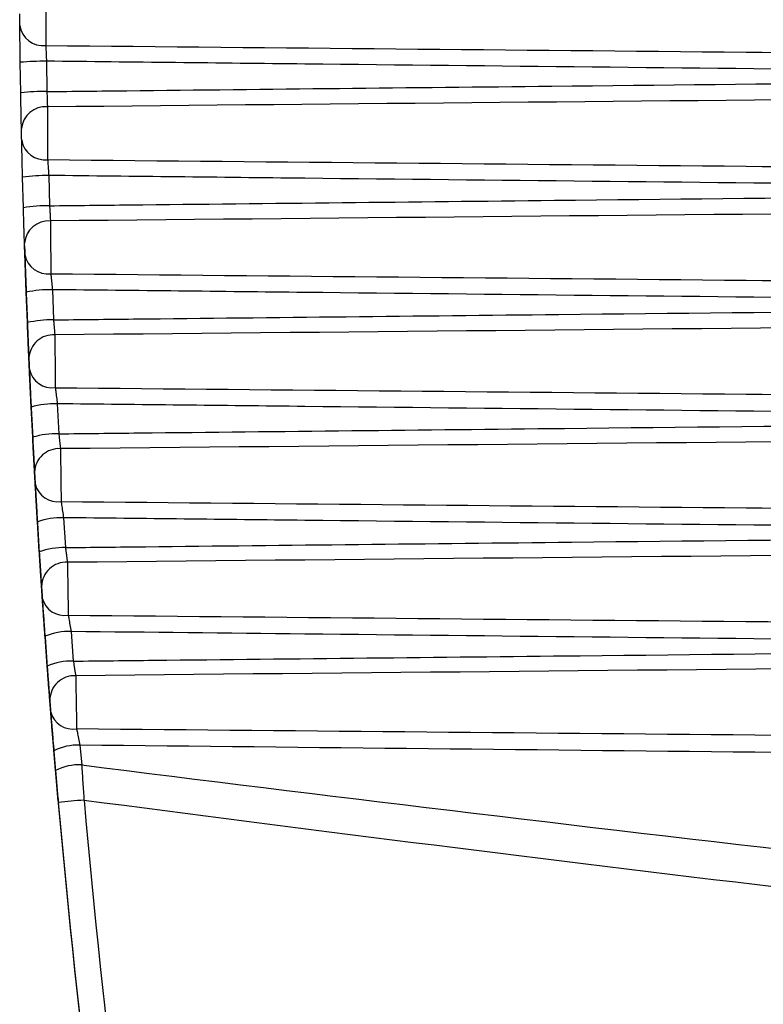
# Model space of a CAD drawing. Header units: millimetres. Extents: x -0.201 to 0.721, y -0.195 to 0.483.
# Tile 138 of 188: x 0.25072 to 0.2564, y 0.11046 to 0.11797. Entities that reach past the tile are written whole.
import ezdxf

# ---------------------------------------------------------------- set-up
doc = ezdxf.new("R2010")
doc.units = ezdxf.units.MM

msp = doc.modelspace()

# ---------------------------------------------------------------- linework, layer by layer
at = {"color": 7, "linetype": 'Continuous', "lineweight": 25}
for p, q in [((0.250729, 0.117417), (0.250725, 0.11765)), ((0.250925, 0.117658), (0.250929, 0.117426)), ((0.250749, 0.116539), (0.250743, 0.116772)), ((0.250942, 0.116786), (0.250949, 0.116554)), ((0.250758, 0.116249), (0.250758, 0.116248)), ((0.250758, 0.116244), (0.250758, 0.116243)), ((0.250763, 0.116096), (0.250763, 0.116094)), ((0.25097, 0.115914), (0.250979, 0.115683)), ((0.250779, 0.115663), (0.25077, 0.115894)), ((0.25077, 0.115888), (0.250779, 0.115656)), ((0.25082, 0.114787), (0.250808, 0.115018)), ((0.250808, 0.115011), (0.25082, 0.114781)), ((0.251008, 0.115043), (0.251019, 0.114814)), ((0.25087, 0.113913), (0.250856, 0.114142)), ((0.250856, 0.114135), (0.25087, 0.113906)), ((0.251056, 0.114173), (0.25107, 0.113945)), ((0.251113, 0.113304), (0.25113, 0.113078)), ((0.250931, 0.11304), (0.250914, 0.113267)), ((0.250914, 0.113261), (0.250931, 0.113033)), ((0.250994, 0.112243), (0.250982, 0.112395)), ((0.250982, 0.112388), (0.250995, 0.112237)), ((0.251181, 0.112437), (0.251194, 0.112287))]:
    msp.add_line(p, q, dxfattribs=at)
for centre, radius, start, end in [((0.2509, 0.117958), 0.0001809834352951, 188.610415, 276.120782), ((0.250904, 0.115609), 0.0020487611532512, 89.420405, 95.019363), ((0.250909, 0.115702), 0.0017244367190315, 89.332632, 95.987565), ((0.250917, 0.117126), 0.0001842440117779, 85.381024, 174.421815), ((0.250913, 0.117085), 0.000179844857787, 189.687804, 276.680915), ((0.250924, 0.115583), 0.0012022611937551, 89.095261, 98.656162), ((0.25093, 0.11547), 0.0010848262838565, 89.011928, 99.615565), ((0.250942, 0.116254), 0.0001853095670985, 85.84617, 175.445932), ((0.250936, 0.116213), 0.000178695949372, 190.779205, 277.264591), ((0.250952, 0.115058), 0.0008558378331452, 88.788937, 102.262229), ((0.250961, 0.114887), 0.0007962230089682, 88.71201, 103.208688), ((0.250977, 0.115383), 0.0001863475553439, 86.286853, 176.45877), ((0.250968, 0.115342), 0.0001775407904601, 191.885298, 277.871429), ((0.25099, 0.114374), 0.0006686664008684, 88.508373, 105.825555), ((0.251002, 0.114181), 0.0006330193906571, 88.439572, 106.755232), ((0.251021, 0.114513), 0.00018735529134, 86.703084, 177.460704), ((0.251011, 0.114471), 0.0001763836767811, 193.00681, 278.500979), ((0.251039, 0.113621), 0.0005522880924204, 88.259644, 109.33515), ((0.251053, 0.113416), 0.0005288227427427, 88.200392, 110.244588), ((0.251076, 0.113645), 0.0001883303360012, 87.09494, 178.452057), ((0.251063, 0.113602), 0.0001752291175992, 194.14452, 279.152722), ((0.251097, 0.112831), 0.0004735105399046, 88.047804, 112.781243), ((0.251114, 0.112621), 0.000457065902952, 87.999192, 113.667417), ((0.25114, 0.112778), 0.0001892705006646, 87.462559, 179.4331), ((0.251126, 0.112734), 0.00017408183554, 195.299254, 279.826067), ((0.251166, 0.11202), 0.0004170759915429, 87.87679, 116.155416), ((0.251178, 0.111878), 0.0004089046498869, 87.851496, 116.733008), ((0.253169, 0.089406), 0.0226959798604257, 94.949097, 95.445238)]:
    msp.add_arc(centre, radius, start, end, dxfattribs=at)
for centre, major_axis, ratio, start_param, end_param in [((3.204484, 0.118881), (2.979077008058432, 3.048581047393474e-05), 0.016784, 3.273261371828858, 3.301279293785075), ((3.204449, 0.118883), (2.979076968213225, 3.170597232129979e-05), 0.017455, 3.27339579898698, 3.298475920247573), ((0.326964, 0.118741), (0.05336470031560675, 0.05418366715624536), 0.999989, 2.437103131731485, 2.571379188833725), ((0.326967, 0.118733), (0.05525290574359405, -0.05254751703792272), 0.999989, 3.990412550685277, 4.124688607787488), ((0.326967, 0.118741), (0.05350628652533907, 0.05432493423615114), 0.999989, 2.437126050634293, 2.571402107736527)]:
    msp.add_ellipse(centre, major_axis=major_axis, ratio=ratio, start_param=start_param, end_param=end_param, dxfattribs=at)
for points, knots in [([(0.2509188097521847, 0.1181807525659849), (0.2509188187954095, 0.1181763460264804), (0.2509188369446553, 0.1181675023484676), (0.2509188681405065, 0.1181524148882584), (0.2509189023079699, 0.118135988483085), (0.2509189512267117, 0.1181126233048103), (0.2509190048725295, 0.1180872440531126), (0.2509190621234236, 0.1180604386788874), (0.2509191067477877, 0.1180396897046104), (0.2509191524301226, 0.1180185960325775), (0.2509191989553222, 0.1179972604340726), (0.2509192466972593, 0.1179755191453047), (0.2509192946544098, 0.1179538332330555), (0.250919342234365, 0.1179324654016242), (0.2509193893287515, 0.1179114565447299), (0.2509194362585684, 0.1178906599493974), (0.2509194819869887, 0.1178705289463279), (0.2509195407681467, 0.1178448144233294), (0.2509195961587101, 0.1178208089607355), (0.2509196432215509, 0.1178005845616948), (0.2509196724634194, 0.117788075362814), (0.2509196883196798, 0.117781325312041), (0.2509196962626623, 0.1177779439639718)], [0, 0, 0, 0, 0.0457995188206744, 0.091917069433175, 0.1390376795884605, 0.1865048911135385, 0.2786741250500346, 0.3254575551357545, 0.3729230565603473, 0.4187212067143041, 0.4648373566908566, 0.5119564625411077, 0.5594221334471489, 0.6052206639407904, 0.6513372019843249, 0.6984567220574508, 0.7459228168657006, 0.7917208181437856, 0.884872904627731, 0.9323384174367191, 0.966105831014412, 1, 1, 1, 1]), ([(0.2507214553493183, 0.1179307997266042), (0.2507214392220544, 0.1179323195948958), (0.2507213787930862, 0.1179380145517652), (0.2507212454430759, 0.1179507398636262), (0.2507210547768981, 0.1179693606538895), (0.250720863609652, 0.1179885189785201), (0.2507206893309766, 0.1180064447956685), (0.2507206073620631, 0.118015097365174), (0.2507205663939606, 0.1180194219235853)], [0, 0, 0, 0, 0.0678489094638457, 0.2542303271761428, 0.440734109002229, 0.627261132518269, 0.8137049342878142, 1, 1, 1, 1]), ([(0.2507249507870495, 0.1176502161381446), (0.2507244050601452, 0.1176896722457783), (0.2507233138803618, 0.1177685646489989), (0.2507221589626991, 0.1178658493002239), (0.250721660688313, 0.1179118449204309), (0.2507214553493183, 0.1179307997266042)], [0, 0, 0, 0, 0.3703544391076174, 0.7405229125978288, 1, 1, 1, 1]), ([(0.2509196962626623, 0.1177779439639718), (0.2509200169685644, 0.1177698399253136), (0.2509207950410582, 0.1177501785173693), (0.2509225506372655, 0.1177085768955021), (0.2509241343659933, 0.1176748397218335), (0.2509249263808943, 0.117657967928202)], [0, 0, 0, 0, 0.2595520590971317, 0.6297056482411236, 1, 1, 1, 1]), ([(0.2509196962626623, 0.1177779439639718), (0.2527021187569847, 0.1177611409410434), (0.2557950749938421, 0.1177319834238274), (0.2592156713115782, 0.1177001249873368), (0.2631364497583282, 0.117663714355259), (0.2657466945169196, 0.1176396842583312), (0.26802930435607, 0.1176186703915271)], [0, 0, 0, 0, 0.3125306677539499, 0.542320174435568, 0.5997676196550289, 1, 1, 1, 1]), ([(0.2619731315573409, 0.1175420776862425), (0.2618738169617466, 0.1175430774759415), (0.2588484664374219, 0.1175735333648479), (0.2551657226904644, 0.1176113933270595), (0.2515823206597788, 0.1176507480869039), (0.2509249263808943, 0.1176579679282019)], [0, 0, 0, 0, 0.0269675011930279, 0.8214919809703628, 1, 1, 1, 1]), ([(0.2509286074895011, 0.1174262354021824), (0.2511322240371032, 0.1174284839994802), (0.2524170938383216, 0.1174426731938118), (0.2553640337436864, 0.1174743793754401), (0.2584268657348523, 0.1175061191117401), (0.2608235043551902, 0.1175304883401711), (0.2615580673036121, 0.1175378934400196), (0.2619731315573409, 0.1175420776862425)], [0, 0, 0, 0, 0.0553082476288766, 0.3490084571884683, 0.8004731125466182, 0.8872574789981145, 1, 1, 1, 1]), ([(0.2507338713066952, 0.1171437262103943), (0.2507337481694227, 0.1171496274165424), (0.2507335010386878, 0.1171614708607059), (0.2507330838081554, 0.1171817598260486), (0.2507326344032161, 0.1172039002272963), (0.2507321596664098, 0.1172276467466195), (0.2507316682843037, 0.1172526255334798), (0.2507311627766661, 0.117278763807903), (0.2507306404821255, 0.1173062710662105), (0.2507301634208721, 0.1173318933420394), (0.250729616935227, 0.1173617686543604), (0.250729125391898, 0.1173891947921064), (0.2507287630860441, 0.1174099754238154), (0.2507286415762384, 0.1174169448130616)], [0, 0, 0, 0, 0.0908579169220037, 0.182347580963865, 0.2758274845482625, 0.3699940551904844, 0.4609298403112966, 0.5524956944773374, 0.6460466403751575, 0.7402826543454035, 0.8046619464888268, 0.9344877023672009, 1, 1, 1, 1]), ([(0.2509286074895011, 0.1174262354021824), (0.2509286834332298, 0.1174233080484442), (0.2509289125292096, 0.1174144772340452), (0.2509292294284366, 0.1174027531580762), (0.2509295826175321, 0.1173900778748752), (0.2509298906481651, 0.1173793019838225), (0.2509302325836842, 0.1173676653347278), (0.2509305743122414, 0.1173563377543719), (0.2509309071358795, 0.1173455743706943), (0.2509312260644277, 0.1173354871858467), (0.2509315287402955, 0.1173261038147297), (0.250931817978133, 0.117317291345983), (0.2509319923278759, 0.1173120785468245), (0.2509320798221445, 0.1173094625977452)], [0, 0, 0, 0, 0.064337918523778, 0.1940852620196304, 0.2595609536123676, 0.350476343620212, 0.4420228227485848, 0.5355596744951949, 0.6297842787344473, 0.7206976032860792, 0.8122420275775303, 0.9057770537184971, 1, 1, 1, 1]), ([(0.2680363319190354, 0.1174700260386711), (0.2680336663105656, 0.1174700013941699), (0.2669401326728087, 0.1174598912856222), (0.2612387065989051, 0.1174070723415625), (0.2555399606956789, 0.1173531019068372), (0.2509320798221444, 0.1173094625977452)], [0, 0, 0, 0, 0.0004675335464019, 0.1917999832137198, 1, 1, 1, 1]), ([(0.2509320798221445, 0.1173094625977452), (0.2509320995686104, 0.1173051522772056), (0.2509321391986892, 0.1172965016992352), (0.2509322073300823, 0.11728167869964), (0.2509322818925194, 0.1172654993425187), (0.250932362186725, 0.1172481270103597), (0.2509324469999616, 0.1172298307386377), (0.2509325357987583, 0.1172107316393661), (0.2509326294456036, 0.117190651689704), (0.2509327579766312, 0.1171631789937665), (0.2509328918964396, 0.1171346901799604), (0.2509330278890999, 0.11710590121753), (0.2509331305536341, 0.1170842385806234), (0.2509332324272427, 0.1170628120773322), (0.2509333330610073, 0.1170417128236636), (0.250933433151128, 0.1170207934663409), (0.2509335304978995, 0.1170005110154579), (0.25093362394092, 0.1169811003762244), (0.2509337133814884, 0.1169625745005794), (0.2509337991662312, 0.1169448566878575), (0.2509338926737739, 0.116925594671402), (0.2509339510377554, 0.116913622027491), (0.2509339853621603, 0.1169065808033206)], [0, 0, 0, 0, 0.0457899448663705, 0.0918979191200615, 0.1390089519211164, 0.1864665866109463, 0.2324174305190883, 0.2786896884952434, 0.3254597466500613, 0.3729116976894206, 0.4650607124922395, 0.5118339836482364, 0.5592892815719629, 0.6050810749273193, 0.6511909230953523, 0.6983039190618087, 0.7457635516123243, 0.7915549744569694, 0.83766444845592, 0.8847770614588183, 0.9322363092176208, 0.9999999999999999, 0.9999999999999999, 0.9999999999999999, 0.9999999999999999]), ([(0.2507357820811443, 0.1170549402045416), (0.250735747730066, 0.1170564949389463), (0.2507356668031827, 0.1170601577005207), (0.2507355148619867, 0.1170670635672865), (0.2507353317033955, 0.1170754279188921), (0.250735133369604, 0.1170845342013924), (0.2507349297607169, 0.1170939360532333), (0.2507347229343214, 0.1171035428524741), (0.25073452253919, 0.1171129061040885), (0.2507343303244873, 0.1171219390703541), (0.2507341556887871, 0.1171301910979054), (0.2507339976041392, 0.1171376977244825), (0.2507339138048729, 0.1171416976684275), (0.2507338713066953, 0.1171437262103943)], [0, 0, 0, 0, 0.0677660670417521, 0.1596484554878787, 0.2541918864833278, 0.3461369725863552, 0.4407367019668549, 0.5326825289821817, 0.627280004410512, 0.7191699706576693, 0.8137137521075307, 0.9055263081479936, 1, 1, 1, 1]), ([(0.2507425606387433, 0.1167720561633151), (0.2507415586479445, 0.1168115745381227), (0.2507395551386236, 0.1168905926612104), (0.2507372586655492, 0.1169887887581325), (0.250736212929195, 0.1170356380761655), (0.2507357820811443, 0.1170549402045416)], [0, 0, 0, 0, 0.3703852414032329, 0.7405959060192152, 1, 1, 1, 1]), ([(0.2509339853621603, 0.1169065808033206), (0.2509345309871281, 0.1168983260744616), (0.2509358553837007, 0.116878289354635), (0.2509387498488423, 0.1168362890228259), (0.2509412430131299, 0.1168025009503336), (0.2509424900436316, 0.1167856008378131)], [0, 0, 0, 0, 0.2593609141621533, 0.629547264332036, 1, 1, 1, 1]), ([(0.2509339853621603, 0.1169065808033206), (0.2527116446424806, 0.1168898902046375), (0.2557998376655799, 0.1168608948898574), (0.2592156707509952, 0.1168291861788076), (0.2631501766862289, 0.1167927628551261), (0.2657741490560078, 0.1167686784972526), (0.2680704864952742, 0.116747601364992)], [0, 0, 0, 0, 0.3112063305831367, 0.5406352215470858, 0.5979925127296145, 1, 1, 1, 1]), ([(0.2619731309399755, 0.1166699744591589), (0.2618738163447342, 0.1166709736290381), (0.2588484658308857, 0.1167014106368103), (0.2551715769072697, 0.1167391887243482), (0.2515940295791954, 0.1167784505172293), (0.2509424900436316, 0.1167856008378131)], [0, 0, 0, 0, 0.0270104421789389, 0.8228000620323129, 1, 1, 1, 1]), ([(0.2509488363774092, 0.1165544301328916), (0.2511525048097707, 0.1165566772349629), (0.2524378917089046, 0.1165708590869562), (0.2554353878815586, 0.1166030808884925), (0.2585497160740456, 0.1166353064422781), (0.2609390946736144, 0.1166595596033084), (0.2616163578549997, 0.1166663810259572), (0.2619731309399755, 0.1166699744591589)], [0, 0, 0, 0, 0.0554238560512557, 0.3497895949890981, 0.8156996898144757, 0.9029130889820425, 1, 1, 1, 1]), ([(0.2680774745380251, 0.1165997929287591), (0.2670679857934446, 0.116590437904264), (0.2613606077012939, 0.1165375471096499), (0.2556532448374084, 0.1164833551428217), (0.2509553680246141, 0.1164387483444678)], [0, 0, 0, 0, 0.1768743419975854, 1, 1, 1, 1]), ([(0.2507572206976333, 0.1162686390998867), (0.2507570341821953, 0.1162744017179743), (0.250756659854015, 0.1162859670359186), (0.2507560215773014, 0.1163058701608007), (0.2507553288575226, 0.1163276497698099), (0.2507545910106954, 0.1163510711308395), (0.2507538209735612, 0.1163757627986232), (0.2507530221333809, 0.116401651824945), (0.250752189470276, 0.1164289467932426), (0.2507514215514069, 0.1164544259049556), (0.2507505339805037, 0.11648419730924), (0.250749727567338, 0.1165115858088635), (0.2507491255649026, 0.1165323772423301), (0.2507489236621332, 0.1165393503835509)], [0, 0, 0, 0, 0.090817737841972, 0.1822671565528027, 0.275706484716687, 0.3698323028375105, 0.4607288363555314, 0.5522551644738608, 0.645765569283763, 0.7399606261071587, 0.8044180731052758, 0.934404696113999, 0.9999999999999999, 0.9999999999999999, 0.9999999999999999, 0.9999999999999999]), ([(0.2509488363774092, 0.1165544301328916), (0.2509489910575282, 0.1165515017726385), (0.2509494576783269, 0.1165426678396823), (0.2509500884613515, 0.1165309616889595), (0.250950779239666, 0.1165183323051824), (0.2509513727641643, 0.1165076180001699), (0.2509520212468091, 0.1164960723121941), (0.2509526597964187, 0.1164848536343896), (0.2509532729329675, 0.1164742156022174), (0.2509538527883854, 0.1164642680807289), (0.2509543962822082, 0.1164550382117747), (0.2509549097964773, 0.1164463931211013), (0.2509552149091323, 0.1164413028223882), (0.2509553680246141, 0.1164387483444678)], [0, 0, 0, 0, 0.0644232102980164, 0.1943443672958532, 0.2599087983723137, 0.3507921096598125, 0.4423053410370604, 0.5358055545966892, 0.6299925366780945, 0.7208550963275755, 0.8123480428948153, 0.9058301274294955, 1, 1, 1, 1]), ([(0.2509553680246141, 0.1164387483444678), (0.2509553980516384, 0.1164345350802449), (0.2509554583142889, 0.1164260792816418), (0.2509555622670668, 0.1164115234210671), (0.2509556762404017, 0.1163955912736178), (0.2509557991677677, 0.1163784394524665), (0.2509559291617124, 0.1163603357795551), (0.2509560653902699, 0.116341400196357), (0.2509562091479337, 0.1163214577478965), (0.2509563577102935, 0.1163008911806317), (0.2509565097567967, 0.1162798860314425), (0.2509566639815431, 0.1162586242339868), (0.250956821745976, 0.1162369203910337), (0.2509569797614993, 0.1162152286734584), (0.250957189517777, 0.1161864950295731), (0.2509573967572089, 0.1161581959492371), (0.2509575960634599, 0.1161310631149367), (0.2509577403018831, 0.1161114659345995), (0.2509578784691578, 0.1160927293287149), (0.2509580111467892, 0.1160747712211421), (0.2509581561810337, 0.1160551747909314), (0.250958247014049, 0.1160429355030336), (0.2509583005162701, 0.1160357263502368)], [0, 0, 0, 0, 0.0457753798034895, 0.0918687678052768, 0.1389651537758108, 0.1864081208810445, 0.2323388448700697, 0.2785908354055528, 0.3253403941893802, 0.3727715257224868, 0.418711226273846, 0.4649723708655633, 0.5117313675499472, 0.5591723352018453, 0.6049570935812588, 0.6980836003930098, 0.7455368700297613, 0.7913226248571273, 0.8374265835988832, 0.8845342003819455, 0.931988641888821, 1, 1, 1, 1]), ([(0.2507578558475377, 0.1162491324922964), (0.2507577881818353, 0.1162512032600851), (0.2507576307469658, 0.116256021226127), (0.250757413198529, 0.1162627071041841), (0.2507572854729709, 0.1162666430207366), (0.2507572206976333, 0.1162686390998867)], [0, 0, 0, 0, 0.2708722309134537, 0.6302267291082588, 1, 1, 1, 1]), ([(0.2507601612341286, 0.1161795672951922), (0.2507601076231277, 0.1161811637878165), (0.2507599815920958, 0.1161849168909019), (0.2507597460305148, 0.1161919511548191), (0.2507594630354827, 0.1162004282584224), (0.2507591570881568, 0.1162096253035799), (0.2507588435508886, 0.1162190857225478), (0.2507585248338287, 0.1162287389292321), (0.2507582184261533, 0.1162380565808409), (0.2507579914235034, 0.1162449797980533), (0.2507578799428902, 0.1162483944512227), (0.2507578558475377, 0.1162491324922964)], [0, 0, 0, 0, 0.0913411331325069, 0.2147286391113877, 0.3416907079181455, 0.4651616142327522, 0.5921972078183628, 0.7156434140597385, 0.84264840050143, 0.9659901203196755, 0.9999999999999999, 0.9999999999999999, 0.9999999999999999, 0.9999999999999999]), ([(0.2507579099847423, 0.1162475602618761), (0.2507586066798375, 0.1162263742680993), (0.2507596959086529, 0.1161932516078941), (0.2507609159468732, 0.1161571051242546), (0.25076212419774, 0.1161216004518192), (0.2507629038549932, 0.1160990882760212), (0.2507629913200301, 0.1160965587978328), (0.2507630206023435, 0.1160957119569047)], [0, 0, 0, 0, 0.2221131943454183, 0.3472567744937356, 0.5094716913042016, 0.835776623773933, 1, 1, 1, 1]), ([(0.2507630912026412, 0.1160935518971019), (0.2507628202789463, 0.1161016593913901), (0.2507622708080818, 0.1161181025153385), (0.2507600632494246, 0.116179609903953), (0.2507580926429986, 0.116242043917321), (0.2507580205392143, 0.1162443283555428)], [0, 0, 0, 0, 0.4837492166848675, 0.9811105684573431, 1, 1, 1, 1]), ([(0.2507580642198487, 0.1162427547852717), (0.2507581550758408, 0.116239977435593), (0.2507583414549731, 0.1162342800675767), (0.2507586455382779, 0.1162250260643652), (0.2507589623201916, 0.1162154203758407), (0.2507592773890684, 0.1162059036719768), (0.2507595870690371, 0.1161965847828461), (0.2507598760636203, 0.1161879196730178), (0.2507601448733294, 0.116179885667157), (0.2507602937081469, 0.1161754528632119), (0.2507603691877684, 0.1161732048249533)], [0, 0, 0, 0, 0.1209566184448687, 0.2481266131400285, 0.371739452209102, 0.4989168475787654, 0.6224503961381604, 0.7495480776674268, 0.8729865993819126, 1, 1, 1, 1]), ([(0.2507702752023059, 0.1158944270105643), (0.2507688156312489, 0.1159340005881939), (0.2507658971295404, 0.1160131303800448), (0.250762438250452, 0.1161122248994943), (0.2507608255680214, 0.1161599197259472), (0.2507601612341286, 0.1161795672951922)], [0, 0, 0, 0, 0.3704018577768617, 0.7406411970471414, 1, 1, 1, 1]), ([(0.2507603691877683, 0.1161732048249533), (0.250761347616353, 0.1161443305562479), (0.2507633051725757, 0.1160865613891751), (0.2507669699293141, 0.1159829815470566), (0.250769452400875, 0.1159159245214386), (0.2507704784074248, 0.1158882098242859)], [0, 0, 0, 0, 0.3695945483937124, 0.7394531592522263, 0.9999999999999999, 0.9999999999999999, 0.9999999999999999, 0.9999999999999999]), ([(0.2509583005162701, 0.1160357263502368), (0.2509590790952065, 0.1160273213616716), (0.2509609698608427, 0.1160069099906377), (0.2509650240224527, 0.115964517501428), (0.250968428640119, 0.1159306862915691), (0.2509701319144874, 0.1159137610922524)], [0, 0, 0, 0, 0.2591622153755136, 0.6293710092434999, 1, 1, 1, 1]), ([(0.2509583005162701, 0.1160357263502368), (0.2527278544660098, 0.1160191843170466), (0.2558079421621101, 0.1159903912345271), (0.2592156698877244, 0.1159588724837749), (0.2631638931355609, 0.1159224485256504), (0.265801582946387, 0.115898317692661), (0.2681116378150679, 0.1158771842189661)], [0, 0, 0, 0, 0.3094833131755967, 0.5386870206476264, 0.5959880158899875, 1, 1, 1, 1]), ([(0.2619731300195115, 0.1157985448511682), (0.261873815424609, 0.1157995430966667), (0.2588484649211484, 0.1158299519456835), (0.2551807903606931, 0.1158676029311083), (0.251612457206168, 0.1159067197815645), (0.2509701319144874, 0.1159137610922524)], [0, 0, 0, 0, 0.0270783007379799, 0.8248671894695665, 1, 1, 1, 1]), ([(0.2509791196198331, 0.1156834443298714), (0.2511828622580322, 0.1156856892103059), (0.2524690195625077, 0.1156998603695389), (0.2555182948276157, 0.1157325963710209), (0.258685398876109, 0.1157653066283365), (0.2610639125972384, 0.1157893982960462), (0.2616793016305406, 0.1157955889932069), (0.2619731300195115, 0.1157985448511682)], [0, 0, 0, 0, 0.0555967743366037, 0.350963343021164, 0.8320759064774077, 0.919821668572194, 1, 1, 1, 1]), ([(0.2681185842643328, 0.1157302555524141), (0.26719849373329, 0.1157217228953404), (0.2614885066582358, 0.1156687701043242), (0.2557785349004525, 0.1156144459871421), (0.2509886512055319, 0.1155688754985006)], [0, 0, 0, 0, 0.161137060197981, 1, 1, 1, 1]), ([(0.2507905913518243, 0.1153944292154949), (0.2507903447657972, 0.1154000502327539), (0.2507898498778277, 0.1154113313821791), (0.2507889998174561, 0.1154308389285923), (0.2507880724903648, 0.1154522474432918), (0.2507870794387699, 0.115475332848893), (0.2507860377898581, 0.1154997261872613), (0.2507849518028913, 0.115525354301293), (0.2507838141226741, 0.1155524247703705), (0.2507827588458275, 0.1155777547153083), (0.2507815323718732, 0.1156074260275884), (0.2507804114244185, 0.1156347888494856), (0.2507795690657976, 0.1156556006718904), (0.2507792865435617, 0.1156625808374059)], [0, 0, 0, 0, 0.090757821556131, 0.1821471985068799, 0.275525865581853, 0.3695906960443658, 0.4604281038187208, 0.5518948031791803, 0.645343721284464, 0.7394765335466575, 0.8040515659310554, 0.9342800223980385, 1, 1, 1, 1]), ([(0.2507794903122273, 0.1156563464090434), (0.2507798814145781, 0.1156466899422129), (0.2507806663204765, 0.1156273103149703), (0.2507818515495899, 0.1155983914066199), (0.2507830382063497, 0.1155696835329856), (0.2507842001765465, 0.1155418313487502), (0.2507853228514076, 0.1155151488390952), (0.2507864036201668, 0.1154896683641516), (0.2507874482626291, 0.1154652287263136), (0.2507883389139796, 0.1154445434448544), (0.2507892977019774, 0.1154224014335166), (0.2507900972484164, 0.1154040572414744), (0.2507906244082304, 0.1153920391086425), (0.2507908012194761, 0.1153880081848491)], [0, 0, 0, 0, 0.0909201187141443, 0.1824681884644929, 0.2759972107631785, 0.3702111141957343, 0.4610720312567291, 0.5525617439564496, 0.6460367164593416, 0.7401987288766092, 0.8045927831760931, 0.9344597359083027, 1, 1, 1, 1]), ([(0.2509791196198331, 0.1156834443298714), (0.2509793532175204, 0.1156805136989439), (0.2509800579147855, 0.1156716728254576), (0.2509810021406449, 0.1156599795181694), (0.2509820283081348, 0.1156473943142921), (0.2509829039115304, 0.1156367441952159), (0.2509838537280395, 0.1156252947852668), (0.2509847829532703, 0.1156141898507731), (0.2509856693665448, 0.115603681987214), (0.2509865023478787, 0.1155938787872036), (0.2509872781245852, 0.1155848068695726), (0.2509880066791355, 0.1155763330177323), (0.2509884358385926, 0.115571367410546), (0.2509886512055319, 0.1155688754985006)], [0, 0, 0, 0, 0.0645587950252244, 0.1947553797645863, 0.2604599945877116, 0.3512962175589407, 0.4427603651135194, 0.5362059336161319, 0.6303367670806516, 0.7211150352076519, 0.812522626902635, 0.9059174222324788, 1, 1, 1, 1]), ([(0.2509886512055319, 0.1155688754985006), (0.250988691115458, 0.115564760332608), (0.250988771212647, 0.1155565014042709), (0.250988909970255, 0.1155422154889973), (0.2509890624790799, 0.1155265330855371), (0.2509892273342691, 0.1155096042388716), (0.2509894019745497, 0.1154916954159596), (0.2509895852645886, 0.1154729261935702), (0.2509897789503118, 0.1154531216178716), (0.2509899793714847, 0.1154326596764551), (0.2509901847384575, 0.1154117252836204), (0.2509903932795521, 0.1153905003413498), (0.2509906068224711, 0.1153688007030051), (0.250990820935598, 0.1153470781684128), (0.2509911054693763, 0.1153182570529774), (0.2509913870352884, 0.1152898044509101), (0.2509916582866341, 0.1152624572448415), (0.2509918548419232, 0.1152426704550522), (0.2509920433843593, 0.1152237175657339), (0.2509922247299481, 0.1152055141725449), (0.2509924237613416, 0.1151855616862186), (0.2509925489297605, 0.1151730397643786), (0.2509926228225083, 0.1151656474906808)], [0, 0, 0, 0, 0.0457526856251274, 0.0918233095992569, 0.1388967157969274, 0.1863166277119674, 0.2322170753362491, 0.2784385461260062, 0.3251572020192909, 0.372556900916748, 0.4184752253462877, 0.4647149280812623, 0.5114523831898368, 0.5588716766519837, 0.6046461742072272, 0.697753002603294, 0.745196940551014, 0.7909754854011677, 0.8370724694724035, 0.8841739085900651, 0.9316224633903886, 1, 1, 1, 1]), ([(0.2507945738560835, 0.1153049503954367), (0.2507944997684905, 0.1153065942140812), (0.2507943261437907, 0.1153104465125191), (0.2507940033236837, 0.1153176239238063), (0.2507936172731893, 0.1153262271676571), (0.2507932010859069, 0.1153355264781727), (0.2507927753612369, 0.1153450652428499), (0.2507923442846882, 0.1153547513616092), (0.2507919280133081, 0.1153641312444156), (0.2507915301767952, 0.1153731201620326), (0.2507911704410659, 0.115381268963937), (0.2507908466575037, 0.1153886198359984), (0.2507906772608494, 0.1153924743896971), (0.2507905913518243, 0.1153944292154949)], [0, 0, 0, 0, 0.0683830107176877, 0.1602559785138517, 0.2547917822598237, 0.3467249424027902, 0.4413120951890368, 0.5331993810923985, 0.6277341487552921, 0.7195130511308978, 0.8139400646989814, 0.9056402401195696, 1, 1, 1, 1]), ([(0.2507908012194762, 0.1153880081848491), (0.2507908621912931, 0.1153866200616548), (0.2507910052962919, 0.115383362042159), (0.2507912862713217, 0.1153769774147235), (0.2507916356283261, 0.1153690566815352), (0.250792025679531, 0.1153602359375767), (0.2507924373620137, 0.1153509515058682), (0.2507928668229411, 0.1153412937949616), (0.2507932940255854, 0.1153317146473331), (0.250793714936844, 0.1153223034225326), (0.2507941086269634, 0.1153135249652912), (0.2507944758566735, 0.1153053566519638), (0.2507946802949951, 0.1153008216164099), (0.2507947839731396, 0.1152985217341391)], [0, 0, 0, 0, 0.0681599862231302, 0.1599761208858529, 0.2544583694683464, 0.3463789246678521, 0.4409574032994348, 0.5328812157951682, 0.6274551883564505, 0.7192993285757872, 0.8137914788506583, 0.9055668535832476, 1, 1, 1, 1]), ([(0.2508080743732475, 0.1150175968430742), (0.2508061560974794, 0.1150572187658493), (0.2508023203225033, 0.1151364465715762), (0.2507976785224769, 0.115236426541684), (0.2507954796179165, 0.115284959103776), (0.2507945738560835, 0.1153049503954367)], [0, 0, 0, 0, 0.3704051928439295, 0.740660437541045, 1, 1, 1, 1]), ([(0.2507947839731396, 0.1152985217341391), (0.2507961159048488, 0.1152691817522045), (0.250798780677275, 0.1152104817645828), (0.2508036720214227, 0.1151062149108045), (0.2508069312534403, 0.1150390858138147), (0.2508082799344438, 0.1150113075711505)], [0, 0, 0, 0, 0.3694022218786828, 0.7390565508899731, 1, 1, 1, 1]), ([(0.2509926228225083, 0.1151656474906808), (0.2509936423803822, 0.115157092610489), (0.2509961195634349, 0.1151363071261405), (0.251001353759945, 0.1150935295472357), (0.2510056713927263, 0.1150596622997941), (0.2510078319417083, 0.1150427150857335)], [0, 0, 0, 0, 0.2589583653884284, 0.6291818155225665, 0.9999999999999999, 0.9999999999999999, 0.9999999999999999, 0.9999999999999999]), ([(0.2509926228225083, 0.1151656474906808), (0.25275073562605, 0.1151492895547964), (0.2558193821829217, 0.1151207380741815), (0.2592156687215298, 0.1150894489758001), (0.2631737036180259, 0.1150530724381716), (0.2658212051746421, 0.1150289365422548), (0.2681410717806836, 0.1150077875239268)], [0, 0, 0, 0, 0.3075699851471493, 0.5368390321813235, 0.5941563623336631, 1, 1, 1, 1]), ([(0.2619731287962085, 0.1149280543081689), (0.2618738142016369, 0.1149290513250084), (0.2588484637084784, 0.1149594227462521), (0.2551933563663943, 0.1149969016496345), (0.2516375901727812, 0.1150358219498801), (0.2510078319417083, 0.1150427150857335)], [0, 0, 0, 0, 0.0271714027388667, 0.8277032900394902, 1, 1, 1, 1]), ([(0.251019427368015, 0.114813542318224), (0.251223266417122, 0.1148157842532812), (0.2525104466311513, 0.1148299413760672), (0.2556019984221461, 0.1148630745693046), (0.2588122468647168, 0.1148961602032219), (0.2611763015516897, 0.1149200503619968), (0.2617359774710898, 0.1149256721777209), (0.2619731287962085, 0.1149280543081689)], [0, 0, 0, 0, 0.0558277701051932, 0.3525350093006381, 0.8467166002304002, 0.9350492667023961, 1, 1, 1, 1]), ([(0.2681454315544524, 0.1148615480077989), (0.2672958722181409, 0.1148536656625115), (0.2615913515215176, 0.1148007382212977), (0.2558868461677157, 0.114746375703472), (0.2510318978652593, 0.1147001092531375)], [0, 0, 0, 0, 0.1489273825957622, 0.9999999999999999, 0.9999999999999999, 0.9999999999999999, 0.9999999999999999]), ([(0.2508339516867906, 0.114521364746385), (0.2508336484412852, 0.1145268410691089), (0.2508330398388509, 0.114537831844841), (0.2508319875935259, 0.1145569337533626), (0.2508308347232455, 0.1145779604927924), (0.2508295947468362, 0.1146006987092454), (0.2508282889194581, 0.1146247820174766), (0.2508269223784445, 0.1146501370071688), (0.2508254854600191, 0.1146769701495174), (0.2508241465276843, 0.1147021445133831), (0.2508225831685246, 0.1147317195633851), (0.2508211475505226, 0.1147590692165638), (0.2508200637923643, 0.1147799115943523), (0.2508197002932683, 0.1147869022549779)], [0, 0, 0, 0, 0.0906769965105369, 0.1819853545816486, 0.2752820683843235, 0.3692644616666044, 0.4600216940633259, 0.5514074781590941, 0.6447727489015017, 0.7388208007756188, 0.8035551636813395, 0.9341112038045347, 1, 1, 1, 1]), ([(0.251019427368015, 0.114813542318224), (0.2510197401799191, 0.1148106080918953), (0.2510206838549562, 0.1148017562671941), (0.2510219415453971, 0.1147900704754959), (0.2510233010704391, 0.1147775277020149), (0.2510244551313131, 0.1147669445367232), (0.2510257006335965, 0.1147555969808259), (0.2510269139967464, 0.1147446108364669), (0.2510280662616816, 0.1147342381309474), (0.2510291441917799, 0.1147245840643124), (0.2510301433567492, 0.1147156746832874), (0.2510310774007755, 0.1147073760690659), (0.2510316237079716, 0.1147025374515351), (0.2510318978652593, 0.1147001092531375)], [0, 0, 0, 0, 0.0647476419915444, 0.1953273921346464, 0.2612268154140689, 0.3519993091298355, 0.4433969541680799, 0.5367684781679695, 0.6308233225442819, 0.7214820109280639, 0.8127686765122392, 0.90604035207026, 1, 1, 1, 1]), ([(0.25081990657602, 0.1147805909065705), (0.2508204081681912, 0.1147709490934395), (0.2508214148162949, 0.1147515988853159), (0.2508229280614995, 0.1147227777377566), (0.2508244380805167, 0.114694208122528), (0.2508259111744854, 0.1146665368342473), (0.2508273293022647, 0.1146400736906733), (0.2508286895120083, 0.1146148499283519), (0.2508299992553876, 0.1145907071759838), (0.2508311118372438, 0.1145703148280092), (0.2508323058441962, 0.1145485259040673), (0.2508332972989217, 0.1145305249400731), (0.2508339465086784, 0.1145187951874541), (0.2508341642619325, 0.1145148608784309)], [0, 0, 0, 0, 0.0908857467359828, 0.1823991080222, 0.2758925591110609, 0.3700706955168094, 0.4608952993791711, 0.5523487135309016, 0.6457878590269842, 0.7399143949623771, 0.8043764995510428, 0.9343853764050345, 1, 1, 1, 1]), ([(0.2510318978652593, 0.1147001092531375), (0.2510319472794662, 0.1146960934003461), (0.251032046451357, 0.1146880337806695), (0.2510322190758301, 0.1146740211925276), (0.2510324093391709, 0.1146585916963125), (0.2510326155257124, 0.1146418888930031), (0.2510328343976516, 0.1146241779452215), (0.2510330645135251, 0.1146055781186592), (0.2510333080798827, 0.1145859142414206), (0.2510335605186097, 0.1145655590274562), (0.2510338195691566, 0.1145446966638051), (0.2510340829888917, 0.1145235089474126), (0.2510343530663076, 0.1145018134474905), (0.2510346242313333, 0.1144800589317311), (0.2510349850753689, 0.1144511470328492), (0.2510353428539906, 0.1144225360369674), (0.2510356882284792, 0.1143949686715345), (0.2510359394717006, 0.1143749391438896), (0.2510361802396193, 0.1143557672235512), (0.2510364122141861, 0.1143373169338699), (0.2510366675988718, 0.1143170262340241), (0.2510368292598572, 0.1143042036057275), (0.2510369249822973, 0.1142966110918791)], [0, 0, 0, 0, 0.0457214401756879, 0.0917606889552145, 0.1388023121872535, 0.1861902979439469, 0.2320498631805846, 0.2782301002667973, 0.3249069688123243, 0.3722641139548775, 0.4181533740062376, 0.464363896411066, 0.5110719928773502, 0.5584616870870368, 0.6042224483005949, 0.6973028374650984, 0.7447341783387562, 0.7905041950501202, 0.8369293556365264, 0.8836872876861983, 0.9311291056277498, 1, 1, 1, 1]), ([(0.2508389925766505, 0.1144313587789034), (0.2508388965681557, 0.1144330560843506), (0.2508386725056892, 0.1144370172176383), (0.2508382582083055, 0.1144443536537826), (0.2508377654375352, 0.1144530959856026), (0.2508372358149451, 0.1144625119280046), (0.2508366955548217, 0.1144721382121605), (0.2508361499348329, 0.1144818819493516), (0.2508356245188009, 0.114491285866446), (0.2508351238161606, 0.1145002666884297), (0.2508346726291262, 0.1145083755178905), (0.2508342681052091, 0.1145156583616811), (0.2508340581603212, 0.1145194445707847), (0.2508339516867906, 0.114521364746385)], [0, 0, 0, 0, 0.0688765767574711, 0.1607426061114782, 0.255272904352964, 0.3471945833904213, 0.441769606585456, 0.5336086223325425, 0.6280916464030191, 0.7197828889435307, 0.8141175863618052, 0.9057297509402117, 1, 1, 1, 1]), ([(0.2508341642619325, 0.1145148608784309), (0.2508342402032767, 0.1145134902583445), (0.2508344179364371, 0.1145102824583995), (0.2508347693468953, 0.114503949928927), (0.2508352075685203, 0.1144960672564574), (0.2508356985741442, 0.1144872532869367), (0.2508362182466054, 0.1144779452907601), (0.2508367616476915, 0.1144682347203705), (0.2508373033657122, 0.1144585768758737), (0.2508378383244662, 0.1144490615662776), (0.2508383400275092, 0.1144401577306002), (0.2508388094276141, 0.114431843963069), (0.2508390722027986, 0.1144272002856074), (0.2508392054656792, 0.1144248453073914)], [0, 0, 0, 0, 0.0684728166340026, 0.1602538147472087, 0.2547035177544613, 0.3466130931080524, 0.4411821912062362, 0.5330864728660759, 0.6276397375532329, 0.7194378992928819, 0.8138805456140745, 0.9056120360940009, 1, 1, 1, 1]), ([(0.2508559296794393, 0.1141418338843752), (0.2508535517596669, 0.1141814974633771), (0.2508487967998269, 0.1142608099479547), (0.2508429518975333, 0.11436166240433), (0.2508401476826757, 0.1144110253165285), (0.2508389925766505, 0.1144313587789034)], [0, 0, 0, 0, 0.3703959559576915, 0.7406548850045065, 1, 1, 1, 1]), ([(0.2508392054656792, 0.1144248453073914), (0.2508409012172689, 0.1143950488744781), (0.2508442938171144, 0.1143354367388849), (0.250850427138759, 0.1142304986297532), (0.2508544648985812, 0.1141633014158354), (0.2508561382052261, 0.1141354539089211)], [0, 0, 0, 0, 0.3691675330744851, 0.738573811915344, 1, 1, 1, 1]), ([(0.2510369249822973, 0.1142966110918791), (0.2510381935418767, 0.1142879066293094), (0.2510412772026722, 0.1142667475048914), (0.2510477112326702, 0.1142235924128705), (0.2510529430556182, 0.1141896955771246), (0.2510555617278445, 0.1141727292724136)], [0, 0, 0, 0, 0.2587525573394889, 0.6289851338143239, 1, 1, 1, 1]), ([(0.2510369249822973, 0.1142966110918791), (0.252780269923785, 0.1142804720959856), (0.2558341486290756, 0.114252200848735), (0.2592156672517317, 0.1142211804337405), (0.2631823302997, 0.1141848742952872), (0.2658384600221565, 0.1141607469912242), (0.2681669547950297, 0.114139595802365)], [0, 0, 0, 0, 0.3053143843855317, 0.5348299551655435, 0.5922089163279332, 1, 1, 1, 1]), ([(0.2619731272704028, 0.114058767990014), (0.2618738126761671, 0.114059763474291), (0.2588484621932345, 0.1140900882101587), (0.2552092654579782, 0.1141273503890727), (0.2516694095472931, 0.1141660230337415), (0.2510555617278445, 0.1141727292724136)], [0, 0, 0, 0, 0.0272901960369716, 0.8313220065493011, 1, 1, 1, 1]), ([(0.2510697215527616, 0.1139449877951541), (0.2512736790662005, 0.1139472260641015), (0.2525621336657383, 0.1139613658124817), (0.2556453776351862, 0.1139943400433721), (0.2588473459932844, 0.1140272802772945), (0.2611933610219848, 0.1140509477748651), (0.2617445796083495, 0.1140564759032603), (0.2619731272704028, 0.114058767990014)], [0, 0, 0, 0, 0.0561178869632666, 0.3545118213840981, 0.8483364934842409, 0.9371168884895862, 1, 1, 1, 1]), ([(0.268171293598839, 0.1139940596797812), (0.2673131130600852, 0.1139860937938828), (0.261617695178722, 0.1139332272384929), (0.2559222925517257, 0.1138788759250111), (0.2510850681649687, 0.1138327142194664)], [0, 0, 0, 0, 0.1506791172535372, 1, 1, 1, 1]), ([(0.2508872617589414, 0.1136497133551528), (0.2508869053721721, 0.1136550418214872), (0.250886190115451, 0.1136657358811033), (0.2508849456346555, 0.1136844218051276), (0.2508835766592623, 0.1137050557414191), (0.250882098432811, 0.1137274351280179), (0.2508805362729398, 0.1137511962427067), (0.2508788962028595, 0.113776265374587), (0.2508771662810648, 0.1138028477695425), (0.2508755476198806, 0.1138278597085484), (0.2508736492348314, 0.1138573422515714), (0.2508718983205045, 0.1138846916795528), (0.2508705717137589, 0.1139055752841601), (0.2508701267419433, 0.1139125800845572)], [0, 0, 0, 0, 0.0905741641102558, 0.1817794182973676, 0.2749717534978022, 0.3688491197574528, 0.4595040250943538, 0.5507864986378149, 0.6440448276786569, 0.7379844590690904, 0.8029220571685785, 0.9338959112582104, 1, 1, 1, 1]), ([(0.2508703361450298, 0.1139061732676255), (0.2508709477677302, 0.1138965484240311), (0.2508721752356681, 0.1138772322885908), (0.2508740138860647, 0.1138485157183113), (0.2508758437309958, 0.1138200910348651), (0.2508776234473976, 0.1137926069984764), (0.2508793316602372, 0.1137663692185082), (0.2508809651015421, 0.1137414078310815), (0.25088253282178, 0.1137175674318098), (0.2508838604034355, 0.1136974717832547), (0.250885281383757, 0.1136760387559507), (0.2508864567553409, 0.1136583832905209), (0.2508872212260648, 0.1136469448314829), (0.2508874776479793, 0.1136431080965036)], [0, 0, 0, 0, 0.0908452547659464, 0.1823176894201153, 0.2757691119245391, 0.3699049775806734, 0.4606872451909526, 0.5520983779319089, 0.6454959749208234, 0.7395814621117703, 0.8041231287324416, 0.934298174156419, 1, 1, 1, 1]), ([(0.2510697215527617, 0.1139449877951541), (0.2510701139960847, 0.1139420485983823), (0.2510712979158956, 0.1139331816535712), (0.2510728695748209, 0.1139214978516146), (0.251074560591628, 0.1139089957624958), (0.2510759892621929, 0.1138984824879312), (0.2510775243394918, 0.1138872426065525), (0.2510790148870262, 0.1138763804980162), (0.2510804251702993, 0.1138661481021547), (0.2510817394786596, 0.1138566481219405), (0.2510829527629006, 0.113847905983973), (0.2510840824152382, 0.1138397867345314), (0.2510847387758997, 0.1138350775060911), (0.2510850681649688, 0.1138327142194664)], [0, 0, 0, 0, 0.0649924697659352, 0.1960687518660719, 0.2622205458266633, 0.3529110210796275, 0.4442231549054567, 0.5374998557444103, 0.6314575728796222, 0.7219598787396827, 0.8130886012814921, 0.906200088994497, 1, 1, 1, 1]), ([(0.2510850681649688, 0.1138327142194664), (0.2510851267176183, 0.1138287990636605), (0.2510852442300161, 0.113820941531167), (0.2510854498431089, 0.113807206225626), (0.2510856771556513, 0.113792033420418), (0.2510859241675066, 0.1137755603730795), (0.2510861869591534, 0.1137580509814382), (0.2510864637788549, 0.1137396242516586), (0.2510867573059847, 0.11372010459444), (0.2510870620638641, 0.1136998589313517), (0.251087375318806, 0.1136790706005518), (0.2510876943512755, 0.1136579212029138), (0.2510880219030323, 0.1136362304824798), (0.2510883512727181, 0.1136144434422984), (0.2510887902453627, 0.1135854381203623), (0.2510892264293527, 0.1135566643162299), (0.2510896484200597, 0.1135288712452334), (0.2510899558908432, 0.1135086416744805), (0.2510902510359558, 0.1134892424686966), (0.2510905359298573, 0.1134705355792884), (0.2510908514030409, 0.1134498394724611), (0.2510910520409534, 0.1134366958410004), (0.2510911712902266, 0.1134288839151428)], [0, 0, 0, 0, 0.0456811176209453, 0.0916798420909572, 0.1386803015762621, 0.1860268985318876, 0.231834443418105, 0.2779621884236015, 0.3245858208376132, 0.3718886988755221, 0.4177405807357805, 0.4639135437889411, 0.5105838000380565, 0.557935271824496, 0.6036784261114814, 0.6967247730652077, 0.7441397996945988, 0.7899000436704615, 0.8363162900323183, 0.883065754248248, 0.9305000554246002, 1, 1, 1, 1]), ([(0.2508933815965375, 0.1135590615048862), (0.2508932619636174, 0.1135608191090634), (0.2508929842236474, 0.1135648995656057), (0.2508924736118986, 0.1135724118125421), (0.2508918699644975, 0.1135813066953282), (0.2508912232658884, 0.1135908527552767), (0.2508905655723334, 0.1136005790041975), (0.2508899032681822, 0.1136103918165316), (0.2508892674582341, 0.113619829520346), (0.2508886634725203, 0.1136288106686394), (0.2508881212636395, 0.1136368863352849), (0.2508876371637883, 0.1136441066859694), (0.2508873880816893, 0.1136478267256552), (0.2508872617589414, 0.1136497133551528)], [0, 0, 0, 0, 0.0695055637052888, 0.1613642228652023, 0.2558888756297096, 0.3477946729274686, 0.442352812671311, 0.5341289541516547, 0.6285445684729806, 0.7201246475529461, 0.8143422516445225, 0.9058431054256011, 1, 1, 1, 1]), ([(0.2508874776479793, 0.1136431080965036), (0.2508875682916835, 0.1136417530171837), (0.2508877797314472, 0.1136385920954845), (0.2508882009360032, 0.1136323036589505), (0.2508887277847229, 0.1136244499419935), (0.2508893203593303, 0.113615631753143), (0.2508899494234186, 0.1136062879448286), (0.2508906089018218, 0.1135965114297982), (0.250891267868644, 0.1135867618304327), (0.25089192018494, 0.1135771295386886), (0.2508925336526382, 0.113568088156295), (0.2508931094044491, 0.1135596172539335), (0.2508934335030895, 0.1135548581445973), (0.2508935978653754, 0.1135524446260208)], [0, 0, 0, 0, 0.0688375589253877, 0.1605737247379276, 0.2549817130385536, 0.3468784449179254, 0.4414367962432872, 0.5333200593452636, 0.6278511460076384, 0.7195966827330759, 0.8139826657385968, 0.9056637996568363, 1, 1, 1, 1]), ([(0.2509138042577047, 0.1132674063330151), (0.2509109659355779, 0.1133071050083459), (0.2509052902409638, 0.113386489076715), (0.2508982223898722, 0.1134882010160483), (0.2508947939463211, 0.11353838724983), (0.2508933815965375, 0.1135590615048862)], [0, 0, 0, 0, 0.3703746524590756, 0.7406253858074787, 1, 1, 1, 1]), ([(0.2508935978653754, 0.1135524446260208), (0.2508956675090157, 0.1135222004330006), (0.2508998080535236, 0.1134616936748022), (0.2509071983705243, 0.1133560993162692), (0.2509120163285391, 0.1132888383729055), (0.2509140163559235, 0.1132609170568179)], [0, 0, 0, 0, 0.3688962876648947, 0.7380166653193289, 1, 1, 1, 1]), ([(0.2510911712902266, 0.1134288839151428), (0.2510926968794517, 0.1134200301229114), (0.251096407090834, 0.1133984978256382), (0.2511040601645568, 0.1133549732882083), (0.2511102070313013, 0.1133210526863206), (0.2511132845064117, 0.1133040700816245)], [0, 0, 0, 0, 0.258548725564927, 0.6287868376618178, 1, 1, 1, 1]), ([(0.2510911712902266, 0.1134288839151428), (0.2528714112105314, 0.1134124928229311), (0.2559663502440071, 0.1133839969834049), (0.25938997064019, 0.1133527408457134), (0.2633102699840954, 0.1133170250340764), (0.2659158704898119, 0.1132934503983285), (0.2681927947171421, 0.1132728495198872)], [0, 0, 0, 0, 0.3122937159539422, 0.5429212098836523, 0.60057815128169, 1, 1, 1, 1]), ([(0.2619731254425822, 0.1131909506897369), (0.2618738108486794, 0.1131919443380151), (0.2588484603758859, 0.1132222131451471), (0.25522850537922, 0.1132592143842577), (0.2517078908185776, 0.1132975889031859), (0.2511132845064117, 0.1133040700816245)], [0, 0, 0, 0, 0.0274352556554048, 0.8357408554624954, 1, 1, 1, 1]), ([(0.251129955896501, 0.1130780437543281), (0.2513340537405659, 0.1130802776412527), (0.2526240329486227, 0.113094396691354), (0.2556972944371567, 0.1131271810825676), (0.2588893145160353, 0.1131599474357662), (0.2612137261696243, 0.1131833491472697), (0.2617548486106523, 0.1131887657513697), (0.2619731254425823, 0.1131909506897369)], [0, 0, 0, 0, 0.0564684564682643, 0.3569030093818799, 0.8502872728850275, 0.9396091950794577, 1, 1, 1, 1]), ([(0.268197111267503, 0.1131280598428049), (0.2673303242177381, 0.1131200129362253), (0.2616473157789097, 0.113067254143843), (0.2559643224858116, 0.1130129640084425), (0.2511481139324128, 0.1129669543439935)], [0, 0, 0, 0, 0.152522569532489, 1, 1, 1, 1]), ([(0.251129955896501, 0.1130780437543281), (0.2511304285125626, 0.1130750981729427), (0.2511318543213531, 0.1130662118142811), (0.2511337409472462, 0.1130545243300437), (0.2511357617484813, 0.1130420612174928), (0.2511374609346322, 0.1130316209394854), (0.2511392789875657, 0.1130204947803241), (0.2511410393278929, 0.1130097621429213), (0.2511426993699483, 0.1129996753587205), (0.2511442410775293, 0.1129903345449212), (0.2511456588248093, 0.11298176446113), (0.2511469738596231, 0.1129738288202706), (0.251147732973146, 0.112969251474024), (0.2511481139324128, 0.1129669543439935)], [0, 0, 0, 0, 0.0652957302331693, 0.1969870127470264, 0.2634514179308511, 0.3540399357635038, 0.4452459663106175, 0.5384057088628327, 0.6322438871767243, 0.7225517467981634, 0.8134843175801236, 0.9063975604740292, 1, 1, 1, 1]), ([(0.2509504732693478, 0.1127797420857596), (0.2509500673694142, 0.1127849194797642), (0.2509492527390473, 0.1127953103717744), (0.2509478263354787, 0.1128135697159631), (0.2509462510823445, 0.1128337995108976), (0.2509445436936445, 0.1128558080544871), (0.2509427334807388, 0.1128792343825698), (0.2509408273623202, 0.1129040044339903), (0.2509388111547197, 0.112930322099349), (0.2509369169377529, 0.1129551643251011), (0.2509346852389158, 0.1129845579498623), (0.2509326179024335, 0.1130119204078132), (0.2509310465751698, 0.1130328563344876), (0.2509305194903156, 0.1130398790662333)], [0, 0, 0, 0, 0.090448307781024, 0.181527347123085, 0.274591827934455, 0.3683405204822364, 0.4588699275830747, 0.5500256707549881, 0.6431527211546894, 0.7369592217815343, 0.8021459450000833, 0.9336319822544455, 1, 1, 1, 1]), ([(0.2509307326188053, 0.1130333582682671), (0.2509314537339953, 0.113023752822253), (0.2509329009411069, 0.1130044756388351), (0.2509350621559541, 0.1129758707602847), (0.2509372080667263, 0.1129475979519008), (0.2509392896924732, 0.112920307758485), (0.2509412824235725, 0.1128943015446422), (0.2509431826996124, 0.1128696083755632), (0.2509450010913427, 0.1128460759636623), (0.2509465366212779, 0.1128262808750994), (0.2509481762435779, 0.1128052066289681), (0.2509495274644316, 0.112787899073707), (0.2509504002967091, 0.1127767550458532), (0.2509506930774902, 0.1127730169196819)], [0, 0, 0, 0, 0.0907981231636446, 0.1822228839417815, 0.2756252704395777, 0.3697118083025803, 0.4604452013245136, 0.5518075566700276, 0.6451573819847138, 0.7391957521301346, 0.8038294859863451, 0.9341970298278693, 1, 1, 1, 1]), ([(0.2511481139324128, 0.1129669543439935), (0.2511481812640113, 0.1129631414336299), (0.2511483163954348, 0.1129554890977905), (0.2511485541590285, 0.1129420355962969), (0.2511488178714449, 0.1129271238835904), (0.2511491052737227, 0.1129108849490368), (0.2511494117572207, 0.1128935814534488), (0.2511497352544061, 0.1128753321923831), (0.2511500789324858, 0.1128559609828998), (0.2511504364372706, 0.1128358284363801), (0.2511508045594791, 0.1128151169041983), (0.2511511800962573, 0.1127940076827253), (0.2511515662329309, 0.1127723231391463), (0.2511519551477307, 0.1127505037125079), (0.251152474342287, 0.1127214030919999), (0.2511529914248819, 0.1126924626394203), (0.251153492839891, 0.1126644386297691), (0.251153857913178, 0.1126440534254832), (0.2511542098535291, 0.1126244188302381), (0.2511545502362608, 0.1126054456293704), (0.2511549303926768, 0.1125842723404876), (0.2511551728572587, 0.112570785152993), (0.2511553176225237, 0.1125627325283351)], [0, 0, 0, 0, 0.0456312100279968, 0.0915797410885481, 0.1385290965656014, 0.1858242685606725, 0.2315681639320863, 0.277631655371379, 0.3241900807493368, 0.3714264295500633, 0.4172320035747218, 0.4633583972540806, 0.5099816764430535, 0.5572856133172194, 0.6030068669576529, 0.6960106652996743, 0.7434051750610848, 0.7891544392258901, 0.835223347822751, 0.8823007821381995, 0.9297268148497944, 0.9999999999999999, 0.9999999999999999, 0.9999999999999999, 0.9999999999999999]), ([(0.250957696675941, 0.1126883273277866), (0.250957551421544, 0.1126901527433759), (0.2509572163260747, 0.1126943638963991), (0.2509566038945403, 0.1127020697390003), (0.25095588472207, 0.112711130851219), (0.2509551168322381, 0.1127208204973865), (0.2509543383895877, 0.1127306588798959), (0.2509535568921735, 0.112740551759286), (0.2509528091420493, 0.112750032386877), (0.2509521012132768, 0.1127590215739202), (0.2509514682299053, 0.1127670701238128), (0.2509509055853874, 0.1127742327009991), (0.2509506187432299, 0.1127778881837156), (0.2509504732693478, 0.1127797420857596)], [0, 0, 0, 0, 0.0702790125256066, 0.1621305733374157, 0.2566500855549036, 0.3485349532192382, 0.4430707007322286, 0.5347678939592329, 0.6290988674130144, 0.7205428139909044, 0.814617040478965, 0.9059818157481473, 1, 1, 1, 1]), ([(0.2509506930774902, 0.1127730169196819), (0.2509507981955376, 0.1127716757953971), (0.250951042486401, 0.1127685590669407), (0.2509515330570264, 0.1127623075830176), (0.2509521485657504, 0.1127544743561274), (0.2509528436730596, 0.1127456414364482), (0.2509535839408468, 0.1127362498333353), (0.250954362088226, 0.1127263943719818), (0.2509551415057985, 0.112716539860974), (0.2509559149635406, 0.1127067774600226), (0.2509566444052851, 0.1126975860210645), (0.2509573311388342, 0.1126889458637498), (0.2509577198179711, 0.1126840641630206), (0.2509579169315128, 0.1126815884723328)], [0, 0, 0, 0, 0.0692469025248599, 0.160927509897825, 0.2552835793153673, 0.3471655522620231, 0.4417118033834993, 0.5335736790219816, 0.6280823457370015, 0.7197703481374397, 0.8140943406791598, 0.9057203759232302, 1, 1, 1, 1]), ([(0.2509816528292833, 0.1123945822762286), (0.2509783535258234, 0.1124343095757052), (0.2509717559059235, 0.112513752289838), (0.2509634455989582, 0.1126163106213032), (0.2509593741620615, 0.1126673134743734), (0.250957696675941, 0.1126883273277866)], [0, 0, 0, 0, 0.3703415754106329, 0.7405723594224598, 1, 1, 1, 1]), ([(0.2509579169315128, 0.1126815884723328), (0.2509603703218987, 0.1126509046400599), (0.2509652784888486, 0.1125895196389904), (0.2509739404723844, 0.112483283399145), (0.2509795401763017, 0.1124159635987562), (0.2509818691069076, 0.1123879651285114)], [0, 0, 0, 0, 0.3685942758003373, 0.7373968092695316, 1, 1, 1, 1]), ([(0.2511553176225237, 0.1125627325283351), (0.2511571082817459, 0.1125537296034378), (0.2511614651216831, 0.1125318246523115), (0.251170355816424, 0.1124879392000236), (0.2511774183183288, 0.1124540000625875), (0.2511809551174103, 0.1124370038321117)], [0, 0, 0, 0, 0.2583514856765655, 0.6285931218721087, 1, 1, 1, 1]), ([(0.2511553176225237, 0.1125627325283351), (0.2529375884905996, 0.1125464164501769), (0.2560363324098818, 0.1125180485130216), (0.2594642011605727, 0.1124869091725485), (0.2633647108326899, 0.1124515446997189), (0.2659487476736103, 0.1124282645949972), (0.2682036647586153, 0.1124079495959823)], [0, 0, 0, 0, 0.3136270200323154, 0.5452873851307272, 0.603202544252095, 1, 1, 1, 1]), ([(0.2682018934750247, 0.1122638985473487), (0.2659471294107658, 0.1122857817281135), (0.2633632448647, 0.1123108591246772), (0.2594628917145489, 0.1123500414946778), (0.2560439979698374, 0.1123847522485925), (0.2529542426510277, 0.1124179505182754), (0.2511809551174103, 0.1124370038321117)], [0, 0, 0, 0, 0.3974081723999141, 0.4554165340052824, 0.6874499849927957, 1, 1, 1, 1]), ([(0.2510156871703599, 0.1119994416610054), (0.2510138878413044, 0.1120197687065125), (0.2510102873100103, 0.1120604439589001), (0.251004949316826, 0.1121214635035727), (0.2509996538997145, 0.112182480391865), (0.2509961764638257, 0.1122230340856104), (0.2509944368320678, 0.1122433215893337)], [0, 0, 0, 0, 0.2493469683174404, 0.4989535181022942, 0.7493450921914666, 1, 1, 1, 1]), ([(0.2509946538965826, 0.112236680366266), (0.2509963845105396, 0.1122164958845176), (0.250999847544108, 0.1121761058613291), (0.251005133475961, 0.112115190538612), (0.2510104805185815, 0.1120540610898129), (0.2510140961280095, 0.1120132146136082), (0.2510159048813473, 0.1119927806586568)], [0, 0, 0, 0, 0.2493464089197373, 0.4989529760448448, 0.7493450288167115, 1, 1, 1, 1]), ([(0.2511937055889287, 0.112286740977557), (0.2511951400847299, 0.1122644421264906), (0.2511980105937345, 0.1122198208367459), (0.2512024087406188, 0.1121525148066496), (0.2512068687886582, 0.1120849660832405), (0.2512098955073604, 0.1120398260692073), (0.2512114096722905, 0.1120172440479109)], [0, 0, 0, 0, 0.2493372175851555, 0.4989381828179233, 0.7493357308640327, 1, 1, 1, 1])]:
    msp.add_open_spline(points, degree=3, knots=knots, dxfattribs=at)

doc.saveas('drawing.dxf')
